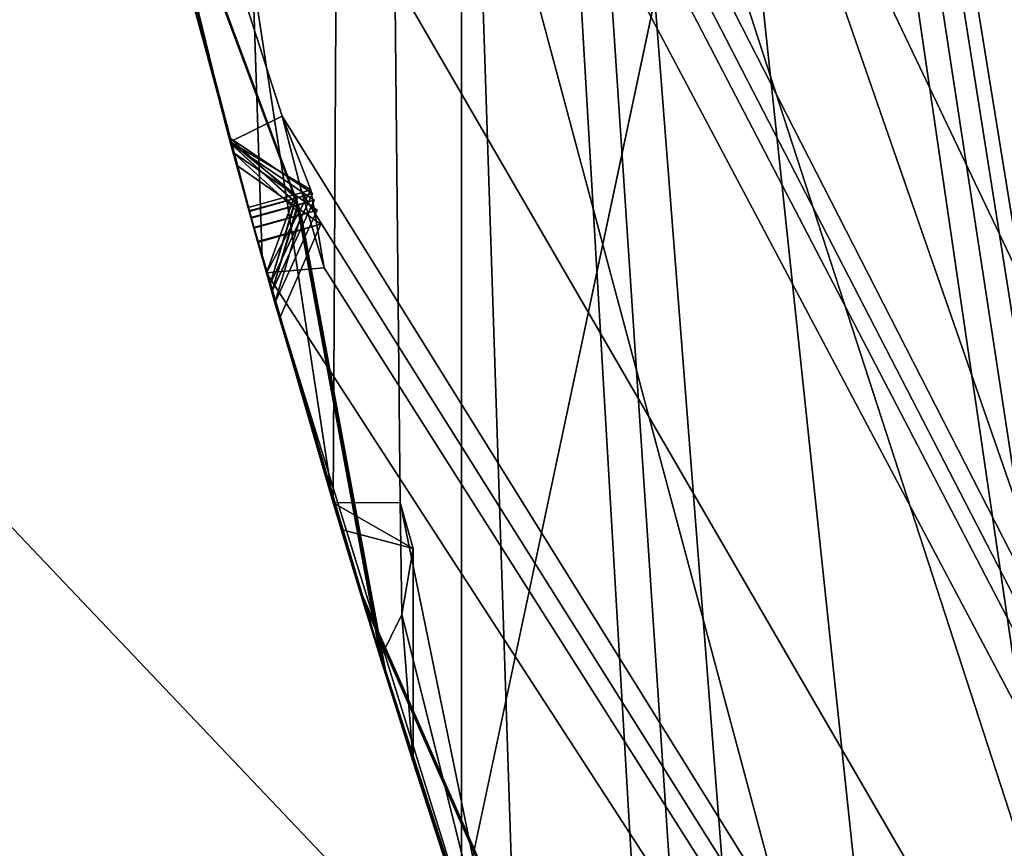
# Model space of a CAD drawing. Header units: millimetres. Extents: x -29 to 28.8, y -75.2 to 10.
# Tile 82 of 256: x -11.257 to -10.507, y -39.357 to -38.726. Entities that reach past the tile are written whole.
import ezdxf

# ---------------------------------------------------------------- set-up
doc = ezdxf.new("R2010")
doc.units = ezdxf.units.MM
doc.header["$LTSCALE"] = 88.413066
for name, color, linetype in [('104', 7, 'CONTINUOUS'), ('105', 7, 'CONTINUOUS'), ('107', 7, 'CONTINUOUS'), ('11', 7, 'CONTINUOUS'), ('15', 7, 'CONTINUOUS'), ('16', 7, 'CONTINUOUS'), ('2', 7, 'CONTINUOUS'), ('20', 7, 'CONTINUOUS'), ('22', 7, 'CONTINUOUS'), ('26', 7, 'CONTINUOUS'), ('31', 7, 'CONTINUOUS'), ('360', 7, 'CONTINUOUS'), ('379', 7, 'CONTINUOUS'), ('382', 7, 'CONTINUOUS'), ('385', 7, 'CONTINUOUS'), ('386', 7, 'CONTINUOUS'), ('387', 7, 'CONTINUOUS'), ('388', 7, 'CONTINUOUS'), ('389', 7, 'CONTINUOUS'), ('390', 7, 'CONTINUOUS'), ('4', 7, 'CONTINUOUS'), ('443', 7, 'CONTINUOUS'), ('444', 7, 'CONTINUOUS'), ('446', 7, 'CONTINUOUS'), ('449', 7, 'CONTINUOUS'), ('452', 7, 'CONTINUOUS'), ('455', 7, 'CONTINUOUS'), ('457', 7, 'CONTINUOUS'), ('458', 7, 'CONTINUOUS'), ('590', 7, 'CONTINUOUS'), ('593', 7, 'CONTINUOUS'), ('596', 7, 'CONTINUOUS'), ('599', 7, 'CONTINUOUS'), ('602', 7, 'CONTINUOUS'), ('603', 7, 'CONTINUOUS'), ('738', 7, 'CONTINUOUS')]:
    doc.layers.add(name, color=color, linetype=linetype)

msp = doc.modelspace()

# ---------------------------------------------------------------- linework, layer by layer
at = {"layer": '104', "linetype": 'CONTINUOUS'}
msp.add_3dface([(-10.48, -35.8, 24.9), (-11.15, -35.8, 24.9), (-9.02061, -42.35354, 24.9), (-10.48, -35.8, 24.9)], dxfattribs=at)
at = {"layer": '105', "linetype": 'CONTINUOUS'}
for points in [[(-11.15, -35.8, 24.9), (-11.65, -35.8, 24.4), (-9.42505, -42.6477, 24.4), (-11.15, -35.8, 24.9)], [(-9.02061, -42.35354, 24.9), (-11.15, -35.8, 24.9), (-9.42505, -42.6477, 24.4), (-9.02061, -42.35354, 24.9)]]:
    msp.add_3dface(points, dxfattribs=at)
at = {"layer": '107', "linetype": 'CONTINUOUS'}
for points in [[(-9.42505, -42.6477, 24.4), (-11.65, -35.8, 24.4), (-8.7636, -41.05017, -2.96403), (-9.42505, -42.6477, 24.4)], [(-8.7636, -41.05017, -2.96403), (-11.65, -35.8, 24.4), (-9.22436, -40.05009, -4.1), (-8.7636, -41.05017, -2.96403)], [(-9.22436, -40.05009, -4.1), (-11.65, -35.8, 24.4), (-9.92064, -37.97554, -4.1), (-9.22436, -40.05009, -4.1)]]:
    msp.add_3dface(points, dxfattribs=at)
at = {"layer": '11', "linetype": 'CONTINUOUS'}
for points in [[(-11.72131, -38.37115, 135.41174), (-10.6544, -41.32122, 132.93543), (-11.96537, -38.73287, 138.06202), (-11.72131, -38.37115, 135.41174)], [(-12.17017, -38.89002, 139.02798), (-11.96537, -38.73287, 138.06202), (-10.67724, -41.99564, 135.4048), (-12.17017, -38.89002, 139.02798)], [(-11.96537, -38.73287, 138.06202), (-10.6544, -41.32122, 132.93543), (-10.67724, -41.99564, 135.4048), (-11.96537, -38.73287, 138.06202)], [(-12.26995, -38.96026, 139.44393), (-12.17017, -38.89002, 139.02798), (-10.67724, -41.99564, 135.4048), (-12.26995, -38.96026, 139.44393)], [(-12.59418, -39.1773, 140.6983), (-12.26995, -38.96026, 139.44393), (-10.67724, -41.99564, 135.4048), (-12.59418, -39.1773, 140.6983)], [(-13.27184, -39.65673, 143.52852), (-12.59418, -39.1773, 140.6983), (-11.19881, -42.92866, 137.8189), (-13.27184, -39.65673, 143.52852)], [(-11.19881, -42.92866, 137.8189), (-12.59418, -39.1773, 140.6983), (-10.67724, -41.99564, 135.4048), (-11.19881, -42.92866, 137.8189)]]:
    msp.add_3dface(points, dxfattribs=at)
at = {"layer": '15', "linetype": 'CONTINUOUS'}
for points in [[(-10.46185, -39.19809, 122.5), (-10.9997, -35.8, 122.5), (-10.7, -35.8, 122.5), (-10.46185, -39.19809, 122.5)], [(-8.65513, -42.09072, 122.5), (-10.46185, -39.19809, 122.5), (-10.7, -35.8, 122.5), (-8.65513, -42.09072, 122.5)]]:
    msp.add_3dface(points, dxfattribs=at)
at = {"layer": '16', "linetype": 'CONTINUOUS'}
for points in [[(-10.9997, -35.8, 122.5), (-10.46185, -39.19809, 122.5), (-11.64279, -35.8, 122.73396), (-10.9997, -35.8, 122.5)], [(-11.64279, -35.8, 122.73396), (-10.46185, -39.19809, 122.5), (-10.08295, -41.62139, 122.73396), (-11.64279, -35.8, 122.73396)], [(-11.64279, -35.8, 122.73396), (-10.08295, -41.62139, 122.73396), (-11.39823, -39.50351, 123.32635), (-11.64279, -35.8, 122.73396)]]:
    msp.add_3dface(points, dxfattribs=at)
at = {"layer": '2', "linetype": 'CONTINUOUS'}
for points in [[(-10.92108, -17.8, 153.93584), (-12.83901, -17.8, 150.17242), (-10.92003, -54.3, 153.93689), (-10.92108, -17.8, 153.93584)], [(-10.92003, -54.3, 153.93689), (-12.83901, -17.8, 150.17242), (-12.83894, -54.3, 150.17034), (-10.92003, -54.3, 153.93689)], [(-7.93431, -17.8, 156.9221), (-10.92108, -17.8, 153.93584), (-7.93689, -54.3, 156.92003), (-7.93431, -17.8, 156.9221)], [(-7.93689, -54.3, 156.92003), (-10.92108, -17.8, 153.93584), (-10.92003, -54.3, 153.93689), (-7.93689, -54.3, 156.92003)]]:
    msp.add_3dface(points, dxfattribs=at)
at = {"layer": '20', "linetype": 'CONTINUOUS'}
for points in [[(-8.89919, -42.26564, 122.2), (-11, -35.8, 122.2), (-8.89919, -42.26564, 27.8), (-8.89919, -42.26564, 122.2)], [(-8.89919, -42.26564, 27.8), (-11, -35.8, 122.2), (-11, -35.8, 27.8), (-8.89919, -42.26564, 27.8)]]:
    msp.add_3dface(points, dxfattribs=at)
at = {"layer": '22', "linetype": 'CONTINUOUS'}
for points in [[(-9.25, -35.8, 27.5), (-7.48341, -41.23701, 27.5), (-10.7, -35.8, 27.5), (-9.25, -35.8, 27.5)], [(-10.7, -35.8, 27.5), (-7.48341, -41.23701, 27.5), (-8.66121, -42.08229, 27.5), (-10.7, -35.8, 27.5)]]:
    msp.add_3dface(points, dxfattribs=at)
at = {"layer": '26', "linetype": 'CONTINUOUS'}
for points in [[(-11, -35.8, 122.2), (-8.89919, -42.26564, 122.2), (-10.91213, -35.8, 122.41213), (-11, -35.8, 122.2)], [(-10.7, -35.8, 122.5), (-10.91213, -35.8, 122.41213), (-9.45018, -41.25607, 122.41213), (-10.7, -35.8, 122.5)], [(-10.91213, -35.8, 122.41213), (-8.89919, -42.26564, 122.2), (-9.45018, -41.25607, 122.41213), (-10.91213, -35.8, 122.41213)], [(-8.65513, -42.09072, 122.5), (-10.7, -35.8, 122.5), (-9.45018, -41.25607, 122.41213), (-8.65513, -42.09072, 122.5)]]:
    msp.add_3dface(points, dxfattribs=at)
at = {"layer": '31', "linetype": 'CONTINUOUS'}
for points in [[(-8.89919, -42.26564, 27.8), (-11, -35.8, 27.8), (-9.45018, -41.25607, 27.58787), (-8.89919, -42.26564, 27.8)], [(-11, -35.8, 27.8), (-10.91213, -35.8, 27.58787), (-9.45018, -41.25607, 27.58787), (-11, -35.8, 27.8)], [(-10.7, -35.8, 27.5), (-8.66121, -42.08229, 27.5), (-10.91213, -35.8, 27.58787), (-10.7, -35.8, 27.5)], [(-10.91213, -35.8, 27.58787), (-8.66121, -42.08229, 27.5), (-9.45018, -41.25607, 27.58787), (-10.91213, -35.8, 27.58787)]]:
    msp.add_3dface(points, dxfattribs=at)
at = {"layer": '360', "color": 7, "linetype": 'CONTINUOUS', "true_color": 0xe7d0ff}
for points in [[(-9.73153, -31.17443, -24.69828), (-9.47679, -40.99341, -17.00659), (-18.85564, -31.11873, -18.72085), (-9.73153, -31.17443, -24.69828)], [(-18.85564, -31.11873, -18.72085), (-9.47679, -40.99341, -17.00659), (-15.988, -40.80717, -11.46249), (-18.85564, -31.11873, -18.72085)]]:
    msp.add_3dface(points, dxfattribs=at)
at = {"layer": '379', "linetype": 'CONTINUOUS'}
msp.add_3dface([(-8.89923, -42.2655, -102.4), (-7.3, -35.8, -102.4), (-11, -35.8, -102.4), (-8.89923, -42.2655, -102.4)], dxfattribs=at)
at = {"layer": '382', "linetype": 'CONTINUOUS'}
for points in [[(-11.09658, -38.81927, -114.4), (-11.23979, -38.23253, -113.3625), (-11.24004, -38.23137, -114.4), (-11.09658, -38.81927, -114.4)], [(-11.17295, -38.52308, -113.87373), (-11.23979, -38.23253, -113.3625), (-11.09658, -38.81927, -114.4), (-11.17295, -38.52308, -113.87373)], [(-11.09747, -38.81597, -112.14868), (-11.17216, -38.5263, -111.64412), (-11.17278, -38.52379, -112.65784), (-11.09747, -38.81597, -112.14868)], [(-11.09623, -38.82054, -109.96676), (-11.1711, -38.53068, -109.47848), (-11.17089, -38.53152, -110.45381), (-11.09623, -38.82054, -109.96676)], [(-11.15905, -38.57951, -113.77481), (-11.08288, -38.86918, -114.28999), (-11.15898, -38.57978, -112.75683), (-11.15905, -38.57951, -113.77481)], [(-11.15898, -38.57978, -112.75683), (-11.08288, -38.86918, -114.28999), (-11.08212, -38.87189, -112.24684), (-11.15898, -38.57978, -112.75683)], [(-11.15815, -38.5831, -111.54686), (-11.08205, -38.87215, -112.05074), (-11.15689, -38.58817, -110.55019), (-11.15815, -38.5831, -111.54686)], [(-11.15689, -38.58817, -110.55019), (-11.08205, -38.87215, -112.05074), (-11.08074, -38.87689, -110.06259), (-11.15689, -38.58817, -110.55019)], [(-11.08212, -38.87189, -112.24684), (-11.08288, -38.86918, -114.28999), (-10.99887, -39.15782, -113.7747), (-11.08212, -38.87189, -112.24684)], [(-10.99874, -39.15822, -112.75324), (-11.08212, -38.87189, -112.24684), (-10.99887, -39.15782, -113.7747), (-10.99874, -39.15822, -112.75324)], [(-11.08074, -38.87689, -110.06259), (-11.08205, -38.87215, -112.05074), (-10.99833, -39.15958, -111.54946), (-11.08074, -38.87689, -110.06259)], [(-10.99776, -39.16144, -110.55115), (-11.08074, -38.87689, -110.06259), (-10.99833, -39.15958, -111.54946), (-10.99776, -39.16144, -110.55115)], [(-11.06898, -38.91892, -114.4), (-10.88962, -39.49678, -114.4), (-10.98185, -39.21307, -113.87397), (-11.06898, -38.91892, -114.4)], [(-11.06642, -38.928, -112.14884), (-10.98158, -39.21394, -112.65506), (-10.98123, -39.21505, -111.64714), (-11.06642, -38.928, -112.14884)], [(-10.90771, -39.44307, -113.26352), (-10.99874, -39.15822, -112.75324), (-10.99887, -39.15782, -113.7747), (-10.90771, -39.44307, -113.26352)], [(-10.90653, -39.44658, -111.04856), (-10.99776, -39.16144, -110.55115), (-10.99833, -39.15958, -111.54946), (-10.90653, -39.44658, -111.04856)], [(-10.88962, -39.49678, -114.4), (-10.88924, -39.4979, -113.3625), (-10.98185, -39.21307, -113.87397), (-10.88962, -39.49678, -114.4)], [(-10.98158, -39.21394, -112.65506), (-10.88918, -39.49809, -113.1647), (-10.98123, -39.21505, -111.64714), (-10.98158, -39.21394, -112.65506)], [(-10.98123, -39.21505, -111.64714), (-10.88918, -39.49809, -113.1647), (-10.88794, -39.50172, -111.14567), (-10.98123, -39.21505, -111.64714)]]:
    msp.add_3dface(points, dxfattribs=at)
at = {"layer": '385', "linetype": 'CONTINUOUS'}
for points in [[(-11, -35.8, -116.4), (11, -35.8, -116.4), (8.89923, -42.2655, -116.4), (-11, -35.8, -116.4)], [(-8.89923, -42.2655, -116.4), (-11, -35.8, -116.4), (8.89923, -42.2655, -116.4), (-8.89923, -42.2655, -116.4)]]:
    msp.add_3dface(points, dxfattribs=at)
at = {"layer": '386', "linetype": 'CONTINUOUS'}
for points in [[(-8.89923, -42.2655, -102.4), (-11, -35.8, -102.4), (-8.89919, -42.26564, -103.9), (-8.89923, -42.2655, -102.4)], [(-11, -35.8, -102.4), (-11, -35.8, -103.9), (-8.89919, -42.26564, -103.9), (-11, -35.8, -102.4)]]:
    msp.add_3dface(points, dxfattribs=at)
at = {"layer": '387', "linetype": 'CONTINUOUS'}
for points in [[(-11.01809, -39.09419, -104.4), (-11, -35.8, -103.9), (-11.07938, -38.69404, -104.35145), (-11.01809, -39.09419, -104.4)], [(-10.96711, -39.09381, -104.35138), (-11, -35.8, -103.9), (-11.01809, -39.09419, -104.4), (-10.96711, -39.09381, -104.35138)], [(-8.89919, -42.26564, -103.9), (-11, -35.8, -103.9), (-9.46253, -42.24892, -104.35145), (-8.89919, -42.26564, -103.9)], [(-9.46253, -42.24892, -104.35145), (-11, -35.8, -103.9), (-9.52831, -42.19324, -104.37441), (-9.46253, -42.24892, -104.35145)], [(-9.52831, -42.19324, -104.37441), (-11, -35.8, -103.9), (-9.56497, -42.18447, -104.4), (-9.52831, -42.19324, -104.37441)], [(-9.56497, -42.18447, -104.4), (-11, -35.8, -103.9), (-9.93607, -41.49221, -104.35138), (-9.56497, -42.18447, -104.4)], [(-9.93607, -41.49221, -104.35138), (-11, -35.8, -103.9), (-10.13596, -41.12825, -104.35145), (-9.93607, -41.49221, -104.35138)], [(-10.13596, -41.12825, -104.35145), (-11, -35.8, -103.9), (-10.19497, -41.06543, -104.37441), (-10.13596, -41.12825, -104.35145)], [(-10.19497, -41.06543, -104.37441), (-11, -35.8, -103.9), (-10.23039, -41.05254, -104.4), (-10.19497, -41.06543, -104.37441)], [(-10.23039, -41.05254, -104.4), (-11, -35.8, -103.9), (-10.52016, -40.32249, -104.35138), (-10.23039, -41.05254, -104.4)], [(-10.52016, -40.32249, -104.35138), (-11, -35.8, -103.9), (-10.67727, -39.93812, -104.35145), (-10.52016, -40.32249, -104.35138)], [(-10.67727, -39.93812, -104.35145), (-11, -35.8, -103.9), (-10.72873, -39.86898, -104.37441), (-10.67727, -39.93812, -104.35145)], [(-10.72873, -39.86898, -104.37441), (-11, -35.8, -103.9), (-10.76245, -39.85213, -104.4), (-10.72873, -39.86898, -104.37441)], [(-10.76245, -39.85213, -104.4), (-11, -35.8, -103.9), (-10.87698, -39.5338, -104.4), (-10.76245, -39.85213, -104.4)], [(-10.87698, -39.5338, -104.4), (-11, -35.8, -103.9), (-10.96711, -39.09381, -104.35138), (-10.87698, -39.5338, -104.4)], [(-11.12324, -38.71951, -104.4), (-11.07225, -38.9073, -104.4), (-11.07938, -38.69404, -104.35145), (-11.12324, -38.71951, -104.4)], [(-11.07225, -38.9073, -104.4), (-11.01809, -39.09419, -104.4), (-11.07938, -38.69404, -104.35145), (-11.07225, -38.9073, -104.4)], [(-10.96585, -39.17929, -104.37473), (-10.87698, -39.5338, -104.4), (-10.96711, -39.09381, -104.35138), (-10.96585, -39.17929, -104.37473)], [(-10.98211, -39.21223, -104.4), (-10.87698, -39.5338, -104.4), (-10.96585, -39.17929, -104.37473), (-10.98211, -39.21223, -104.4)]]:
    msp.add_3dface(points, dxfattribs=at)
at = {"layer": '388', "linetype": 'CONTINUOUS'}
for points in [[(-11.09174, -38.83699, -105.89212), (-11.16566, -38.55284, -105.46402), (-11.17037, -38.53364, -106.34868), (-11.09174, -38.83699, -105.89212)], [(-11.09437, -38.82737, -107.87213), (-11.16817, -38.54262, -107.41485), (-11.17016, -38.5345, -108.34238), (-11.09437, -38.82737, -107.87213)], [(-11.15691, -38.58806, -109.38379), (-11.08063, -38.8773, -109.87126), (-11.15599, -38.59176, -108.43579), (-11.15691, -38.58806, -109.38379)], [(-11.15599, -38.59176, -108.43579), (-11.08063, -38.8773, -109.87126), (-11.07865, -38.8844, -107.96477), (-11.15599, -38.59176, -108.43579)], [(-11.15371, -38.60087, -107.32356), (-11.07849, -38.88498, -107.77997), (-11.15597, -38.59184, -106.43835), (-11.15371, -38.60087, -107.32356)], [(-11.15597, -38.59184, -106.43835), (-11.07849, -38.88498, -107.77997), (-11.07568, -38.89504, -105.98081), (-11.15597, -38.59184, -106.43835)], [(-11.15079, -38.61244, -105.37705), (-11.07546, -38.89584, -105.80411), (-11.12883, -38.69811, -104.4298), (-11.15079, -38.61244, -105.37705)], [(-11.12883, -38.69811, -104.4298), (-11.07546, -38.89584, -105.80411), (-11.12324, -38.71951, -104.4), (-11.12883, -38.69811, -104.4298)], [(-11.07225, -38.9073, -104.4), (-11.12324, -38.71951, -104.4), (-11.07546, -38.89584, -105.80411), (-11.07225, -38.9073, -104.4)], [(-11.07865, -38.8844, -107.96477), (-11.08063, -38.8773, -109.87126), (-10.9956, -39.1685, -109.38204), (-11.07865, -38.8844, -107.96477)], [(-10.99468, -39.17151, -108.43662), (-11.07865, -38.8844, -107.96477), (-10.9956, -39.1685, -109.38204), (-10.99468, -39.17151, -108.43662)], [(-11.07568, -38.89504, -105.98081), (-11.07849, -38.88498, -107.77997), (-10.99462, -39.1717, -107.32298), (-11.07568, -38.89504, -105.98081)], [(-10.99196, -39.18034, -106.42273), (-11.07568, -38.89504, -105.98081), (-10.99462, -39.1717, -107.32298), (-10.99196, -39.18034, -106.42273)], [(-11.07225, -38.9073, -104.4), (-11.07546, -38.89584, -105.80411), (-10.99418, -39.17314, -105.39182), (-11.07225, -38.9073, -104.4)], [(-11.01809, -39.09419, -104.4), (-11.07225, -38.9073, -104.4), (-10.99418, -39.17314, -105.39182), (-11.01809, -39.09419, -104.4)], [(-11.06484, -38.93356, -109.96702), (-10.98044, -39.21759, -110.45505), (-10.97832, -39.22439, -109.47724), (-11.06484, -38.93356, -109.96702)], [(-11.06247, -38.94193, -107.87252), (-10.97709, -39.22835, -108.3435), (-10.97699, -39.22867, -107.41428), (-11.06247, -38.94193, -107.87252)], [(-11.05909, -38.9538, -105.89269), (-10.97398, -39.23829, -106.33354), (-10.97626, -39.231, -105.47939), (-11.05909, -38.9538, -105.89269)], [(-11.012, -39.11449, -104.4293), (-11.01809, -39.09419, -104.4), (-10.99418, -39.17314, -105.39182), (-11.012, -39.11449, -104.4293)], [(-10.95713, -39.2916, -104.68719), (-11.012, -39.11449, -104.4293), (-10.99418, -39.17314, -105.39182), (-10.95713, -39.2916, -104.68719)], [(-10.90467, -39.45213, -108.90679), (-10.99468, -39.17151, -108.43662), (-10.9956, -39.1685, -109.38204), (-10.90467, -39.45213, -108.90679)], [(-10.90199, -39.46014, -106.86614), (-10.99196, -39.18034, -106.42273), (-10.99462, -39.1717, -107.32298), (-10.90199, -39.46014, -106.86614)], [(-10.89826, -39.47124, -104.95325), (-10.95713, -39.2916, -104.68719), (-10.99418, -39.17314, -105.39182), (-10.89826, -39.47124, -104.95325)], [(-10.87698, -39.5338, -104.4), (-10.98211, -39.21223, -104.4), (-10.93182, -39.37006, -104.63056), (-10.87698, -39.5338, -104.4)], [(-10.98044, -39.21759, -110.45505), (-10.88783, -39.50204, -110.95173), (-10.97832, -39.22439, -109.47724), (-10.98044, -39.21759, -110.45505)], [(-10.97832, -39.22439, -109.47724), (-10.88783, -39.50204, -110.95173), (-10.88587, -39.5078, -109.00113), (-10.97832, -39.22439, -109.47724)], [(-10.97709, -39.22835, -108.3435), (-10.88571, -39.50828, -108.81285), (-10.97699, -39.22867, -107.41428), (-10.97709, -39.22835, -108.3435)], [(-10.97699, -39.22867, -107.41428), (-10.88571, -39.50828, -108.81285), (-10.88286, -39.51663, -106.95689), (-10.97699, -39.22867, -107.41428)], [(-10.97398, -39.23829, -106.33354), (-10.88263, -39.5173, -106.77595), (-10.97626, -39.231, -105.47939), (-10.97398, -39.23829, -106.33354)], [(-10.97626, -39.231, -105.47939), (-10.88263, -39.5173, -106.77595), (-10.87865, -39.52895, -105.03971), (-10.97626, -39.231, -105.47939)]]:
    msp.add_3dface(points, dxfattribs=at)
at = {"layer": '389', "linetype": 'CONTINUOUS'}
for points in [[(-11, -35.8, -114.9), (-8.89919, -42.26564, -114.9), (-11.44914, -36.21734, -114.44326), (-11, -35.8, -114.9)], [(-11.44914, -36.21734, -114.44326), (-8.89919, -42.26564, -114.9), (-11.44769, -36.27734, -114.44236), (-11.44914, -36.21734, -114.44326)], [(-11.44769, -36.27734, -114.44236), (-8.89919, -42.26564, -114.9), (-11.44406, -36.33705, -114.4433), (-11.44769, -36.27734, -114.44236)], [(-11.44393, -36.93427, -114.4), (-11.48774, -36.3308, -114.4), (-8.89919, -42.26564, -114.9), (-11.44393, -36.93427, -114.4)], [(-8.89919, -42.26564, -114.9), (-11.48774, -36.3308, -114.4), (-11.44406, -36.33705, -114.4433), (-8.89919, -42.26564, -114.9)], [(-11.44393, -36.93427, -114.4), (-8.89919, -42.26564, -114.9), (-11.32694, -37.51971, -114.44326), (-11.44393, -36.93427, -114.4)], [(-11.32694, -37.51971, -114.44326), (-8.89919, -42.26564, -114.9), (-11.31866, -37.57915, -114.44236), (-11.32694, -37.51971, -114.44326)], [(-11.31866, -37.57915, -114.44236), (-8.89919, -42.26564, -114.9), (-11.30825, -37.63806, -114.4433), (-11.31866, -37.57915, -114.44236)], [(-11.24004, -38.23137, -114.4), (-11.35236, -37.63684, -114.4), (-8.89919, -42.26564, -114.9), (-11.24004, -38.23137, -114.4)], [(-8.89919, -42.26564, -114.9), (-11.35236, -37.63684, -114.4), (-11.30825, -37.63806, -114.4433), (-8.89919, -42.26564, -114.9)], [(-11.09658, -38.81927, -114.4), (-11.24004, -38.23137, -114.4), (-11.05708, -38.79966, -114.44326), (-11.09658, -38.81927, -114.4)], [(-11.24004, -38.23137, -114.4), (-8.89919, -42.26564, -114.9), (-11.05708, -38.79966, -114.44326), (-11.24004, -38.23137, -114.4)], [(-11.05708, -38.79966, -114.44326), (-8.89919, -42.26564, -114.9), (-11.04208, -38.85777, -114.44236), (-11.05708, -38.79966, -114.44326)], [(-11.04208, -38.85777, -114.44236), (-8.89919, -42.26564, -114.9), (-11.02502, -38.91511, -114.4433), (-11.04208, -38.85777, -114.44236)], [(-8.89919, -42.26564, -114.9), (-11.06898, -38.91892, -114.4), (-11.02502, -38.91511, -114.4433), (-8.89919, -42.26564, -114.9)], [(-10.88962, -39.49678, -114.4), (-11.06898, -38.91892, -114.4), (-8.89919, -42.26564, -114.9), (-10.88962, -39.49678, -114.4)]]:
    msp.add_3dface(points, dxfattribs=at)
at = {"layer": '390', "linetype": 'CONTINUOUS'}
for points in [[(-11, -35.8, -114.9), (-11, -35.8, -116.4), (-8.89923, -42.2655, -116.4), (-11, -35.8, -114.9)], [(-11, -35.8, -114.9), (-8.89923, -42.2655, -116.4), (-8.89919, -42.26564, -114.9), (-11, -35.8, -114.9)]]:
    msp.add_3dface(points, dxfattribs=at)
at = {"layer": '4', "linetype": 'CONTINUOUS'}
msp.add_3dface([(-10.6544, -41.32122, 132.93543), (-11.72131, -38.37115, 135.41174), (-11.41268, -39.5082, 123.41251), (-10.6544, -41.32122, 132.93543)], dxfattribs=at)
at = {"layer": '443', "linetype": 'CONTINUOUS'}
for points in [[(-11.08288, -38.86918, -114.28999), (-11.15905, -38.57951, -113.77481), (-11.17295, -38.52308, -113.87373), (-11.08288, -38.86918, -114.28999)], [(-11.08288, -38.86918, -114.28999), (-11.17295, -38.52308, -113.87373), (-11.09658, -38.81927, -114.4), (-11.08288, -38.86918, -114.28999)], [(-11.08288, -38.86918, -114.28999), (-11.09658, -38.81927, -114.4), (-11.04716, -38.85926, -114.32261), (-11.08288, -38.86918, -114.28999)], [(-11.09658, -38.81927, -114.4), (-11.03519, -38.85589, -114.40353), (-11.04716, -38.85926, -114.32261), (-11.09658, -38.81927, -114.4)]]:
    msp.add_3dface(points, dxfattribs=at)
at = {"layer": '444', "linetype": 'CONTINUOUS'}
for points in [[(-11.03519, -38.85589, -114.40353), (-11.02502, -38.91511, -114.4433), (-11.06898, -38.91892, -114.4), (-11.03519, -38.85589, -114.40353)], [(-11.04208, -38.85777, -114.44236), (-11.02502, -38.91511, -114.4433), (-11.03519, -38.85589, -114.40353), (-11.04208, -38.85777, -114.44236)]]:
    msp.add_3dface(points, dxfattribs=at)
at = {"layer": '446', "linetype": 'CONTINUOUS'}
for points in [[(-11.17216, -38.5263, -111.64412), (-11.09747, -38.81597, -112.14868), (-11.08205, -38.87215, -112.05074), (-11.17216, -38.5263, -111.64412)], [(-11.17216, -38.5263, -111.64412), (-11.08205, -38.87215, -112.05074), (-11.15815, -38.5831, -111.54686), (-11.17216, -38.5263, -111.64412)], [(-11.08205, -38.87215, -112.05074), (-11.09747, -38.81597, -112.14868), (-11.04617, -38.86216, -112.08328), (-11.08205, -38.87215, -112.05074)], [(-11.09747, -38.81597, -112.14868), (-11.0339, -38.85867, -112.14875), (-11.04617, -38.86216, -112.08328), (-11.09747, -38.81597, -112.14868)], [(-11.0339, -38.85867, -112.14875), (-11.04648, -38.86206, -112.21486), (-11.06642, -38.928, -112.14884), (-11.0339, -38.85867, -112.14875)], [(-11.08212, -38.87189, -112.24684), (-11.06642, -38.928, -112.14884), (-11.04648, -38.86206, -112.21486), (-11.08212, -38.87189, -112.24684)], [(-11.08212, -38.87189, -112.24684), (-10.99874, -39.15822, -112.75324), (-10.98158, -39.21394, -112.65506), (-11.08212, -38.87189, -112.24684)], [(-11.08212, -38.87189, -112.24684), (-10.98158, -39.21394, -112.65506), (-11.06642, -38.928, -112.14884), (-11.08212, -38.87189, -112.24684)], [(-10.99874, -39.15822, -112.75324), (-10.90771, -39.44307, -113.26352), (-10.88918, -39.49809, -113.1647), (-10.99874, -39.15822, -112.75324)], [(-10.99874, -39.15822, -112.75324), (-10.88918, -39.49809, -113.1647), (-10.98158, -39.21394, -112.65506), (-10.99874, -39.15822, -112.75324)]]:
    msp.add_3dface(points, dxfattribs=at)
at = {"layer": '449', "linetype": 'CONTINUOUS'}
for points in [[(-11.1711, -38.53068, -109.47848), (-11.09623, -38.82054, -109.96676), (-11.08063, -38.8773, -109.87126), (-11.1711, -38.53068, -109.47848)], [(-11.1711, -38.53068, -109.47848), (-11.08063, -38.8773, -109.87126), (-11.15691, -38.58806, -109.38379), (-11.1711, -38.53068, -109.47848)], [(-11.08063, -38.8773, -109.87126), (-11.09623, -38.82054, -109.96676), (-11.04452, -38.86719, -109.90351), (-11.08063, -38.8773, -109.87126)], [(-11.09623, -38.82054, -109.96676), (-11.0325, -38.86371, -109.96688), (-11.04452, -38.86719, -109.90351), (-11.09623, -38.82054, -109.96676)], [(-11.08074, -38.87689, -110.06259), (-11.06484, -38.93356, -109.96702), (-11.04518, -38.86709, -110.03159), (-11.08074, -38.87689, -110.06259)], [(-11.04518, -38.86709, -110.03159), (-11.06484, -38.93356, -109.96702), (-11.0325, -38.86371, -109.96688), (-11.04518, -38.86709, -110.03159)], [(-11.08074, -38.87689, -110.06259), (-10.99776, -39.16144, -110.55115), (-10.98044, -39.21759, -110.45505), (-11.08074, -38.87689, -110.06259)], [(-11.08074, -38.87689, -110.06259), (-10.98044, -39.21759, -110.45505), (-11.06484, -38.93356, -109.96702), (-11.08074, -38.87689, -110.06259)], [(-10.99776, -39.16144, -110.55115), (-10.90653, -39.44658, -111.04856), (-10.88783, -39.50204, -110.95173), (-10.99776, -39.16144, -110.55115)], [(-10.99776, -39.16144, -110.55115), (-10.88783, -39.50204, -110.95173), (-10.98044, -39.21759, -110.45505), (-10.99776, -39.16144, -110.55115)]]:
    msp.add_3dface(points, dxfattribs=at)
at = {"layer": '452', "linetype": 'CONTINUOUS'}
for points in [[(-11.16817, -38.54262, -107.41485), (-11.09437, -38.82737, -107.87213), (-11.07849, -38.88498, -107.77997), (-11.16817, -38.54262, -107.41485)], [(-11.16817, -38.54262, -107.41485), (-11.07849, -38.88498, -107.77997), (-11.15371, -38.60087, -107.32356), (-11.16817, -38.54262, -107.41485)], [(-11.07849, -38.88498, -107.77997), (-11.09437, -38.82737, -107.87213), (-11.04255, -38.87486, -107.81075), (-11.07849, -38.88498, -107.77997)], [(-11.09437, -38.82737, -107.87213), (-11.03039, -38.87128, -107.87231), (-11.04255, -38.87486, -107.81075), (-11.09437, -38.82737, -107.87213)], [(-11.07865, -38.8844, -107.96477), (-11.06247, -38.94193, -107.87252), (-11.03039, -38.87128, -107.87231), (-11.07865, -38.8844, -107.96477)], [(-11.07865, -38.8844, -107.96477), (-10.99468, -39.17151, -108.43662), (-10.97709, -39.22835, -108.3435), (-11.07865, -38.8844, -107.96477)], [(-11.07865, -38.8844, -107.96477), (-10.97709, -39.22835, -108.3435), (-11.06247, -38.94193, -107.87252), (-11.07865, -38.8844, -107.96477)], [(-10.99468, -39.17151, -108.43662), (-10.90467, -39.45213, -108.90679), (-10.88571, -39.50828, -108.81285), (-10.99468, -39.17151, -108.43662)], [(-10.99468, -39.17151, -108.43662), (-10.88571, -39.50828, -108.81285), (-10.97709, -39.22835, -108.3435), (-10.99468, -39.17151, -108.43662)]]:
    msp.add_3dface(points, dxfattribs=at)
at = {"layer": '455', "linetype": 'CONTINUOUS'}
for points in [[(-11.16566, -38.55284, -105.46402), (-11.09174, -38.83699, -105.89212), (-11.07546, -38.89584, -105.80411), (-11.16566, -38.55284, -105.46402)], [(-11.16566, -38.55284, -105.46402), (-11.07546, -38.89584, -105.80411), (-11.15079, -38.61244, -105.37705), (-11.16566, -38.55284, -105.46402)], [(-11.09174, -38.83699, -105.89212), (-11.02741, -38.88198, -105.89239), (-11.07546, -38.89584, -105.80411), (-11.09174, -38.83699, -105.89212)], [(-11.07568, -38.89504, -105.98081), (-11.05909, -38.9538, -105.89269), (-11.02741, -38.88198, -105.89239), (-11.07568, -38.89504, -105.98081)], [(-11.07568, -38.89504, -105.98081), (-10.99196, -39.18034, -106.42273), (-10.97398, -39.23829, -106.33354), (-11.07568, -38.89504, -105.98081)], [(-11.07568, -38.89504, -105.98081), (-10.97398, -39.23829, -106.33354), (-11.05909, -38.9538, -105.89269), (-11.07568, -38.89504, -105.98081)], [(-10.99196, -39.18034, -106.42273), (-10.90199, -39.46014, -106.86614), (-10.88263, -39.5173, -106.77595), (-10.99196, -39.18034, -106.42273)], [(-10.99196, -39.18034, -106.42273), (-10.88263, -39.5173, -106.77595), (-10.97398, -39.23829, -106.33354), (-10.99196, -39.18034, -106.42273)]]:
    msp.add_3dface(points, dxfattribs=at)
at = {"layer": '457', "linetype": 'CONTINUOUS'}
for points in [[(-10.96711, -39.09381, -104.35138), (-11.01809, -39.09419, -104.4), (-10.95719, -39.12905, -104.40767), (-10.96711, -39.09381, -104.35138)], [(-11.01809, -39.09419, -104.4), (-11.012, -39.11449, -104.4293), (-10.95719, -39.12905, -104.40767), (-11.01809, -39.09419, -104.4)], [(-10.96585, -39.17929, -104.37473), (-10.96711, -39.09381, -104.35138), (-10.95719, -39.12905, -104.40767), (-10.96585, -39.17929, -104.37473)]]:
    msp.add_3dface(points, dxfattribs=at)
at = {"layer": '458', "linetype": 'CONTINUOUS'}
for points in [[(-11.012, -39.11449, -104.4293), (-10.95713, -39.2916, -104.68719), (-10.95719, -39.12905, -104.40767), (-11.012, -39.11449, -104.4293)], [(-10.95713, -39.2916, -104.68719), (-10.96585, -39.17929, -104.37473), (-10.95719, -39.12905, -104.40767), (-10.95713, -39.2916, -104.68719)], [(-10.98211, -39.21223, -104.4), (-10.96585, -39.17929, -104.37473), (-10.95713, -39.2916, -104.68719), (-10.98211, -39.21223, -104.4)], [(-10.98211, -39.21223, -104.4), (-10.95713, -39.2916, -104.68719), (-10.93182, -39.37006, -104.63056), (-10.98211, -39.21223, -104.4)], [(-10.95713, -39.2916, -104.68719), (-10.89826, -39.47124, -104.95325), (-10.93182, -39.37006, -104.63056), (-10.95713, -39.2916, -104.68719)]]:
    msp.add_3dface(points, dxfattribs=at)
at = {"layer": '590', "linetype": 'CONTINUOUS'}
for points in [[(-11.09174, -38.83699, -105.89212), (-11.17037, -38.53364, -106.34868), (-11.07568, -38.89504, -105.98081), (-11.09174, -38.83699, -105.89212)], [(-11.17037, -38.53364, -106.34868), (-11.15597, -38.59184, -106.43835), (-11.07568, -38.89504, -105.98081), (-11.17037, -38.53364, -106.34868)], [(-11.02741, -38.88198, -105.89239), (-11.09174, -38.83699, -105.89212), (-11.07568, -38.89504, -105.98081), (-11.02741, -38.88198, -105.89239)], [(-11.05909, -38.9538, -105.89269), (-11.07546, -38.89584, -105.80411), (-11.02741, -38.88198, -105.89239), (-11.05909, -38.9538, -105.89269)], [(-10.99418, -39.17314, -105.39182), (-11.07546, -38.89584, -105.80411), (-10.97626, -39.231, -105.47939), (-10.99418, -39.17314, -105.39182)], [(-11.05909, -38.9538, -105.89269), (-10.97626, -39.231, -105.47939), (-11.07546, -38.89584, -105.80411), (-11.05909, -38.9538, -105.89269)], [(-10.89826, -39.47124, -104.95325), (-10.99418, -39.17314, -105.39182), (-10.87865, -39.52895, -105.03971), (-10.89826, -39.47124, -104.95325)], [(-10.99418, -39.17314, -105.39182), (-10.97626, -39.231, -105.47939), (-10.87865, -39.52895, -105.03971), (-10.99418, -39.17314, -105.39182)]]:
    msp.add_3dface(points, dxfattribs=at)
at = {"layer": '593', "linetype": 'CONTINUOUS'}
for points in [[(-11.09437, -38.82737, -107.87213), (-11.17016, -38.5345, -108.34238), (-11.07865, -38.8844, -107.96477), (-11.09437, -38.82737, -107.87213)], [(-11.17016, -38.5345, -108.34238), (-11.15599, -38.59176, -108.43579), (-11.07865, -38.8844, -107.96477), (-11.17016, -38.5345, -108.34238)], [(-11.09437, -38.82737, -107.87213), (-11.07865, -38.8844, -107.96477), (-11.03039, -38.87128, -107.87231), (-11.09437, -38.82737, -107.87213)], [(-10.97699, -39.22867, -107.41428), (-11.07849, -38.88498, -107.77997), (-11.04255, -38.87486, -107.81075), (-10.97699, -39.22867, -107.41428)], [(-11.03039, -38.87128, -107.87231), (-11.06247, -38.94193, -107.87252), (-11.04255, -38.87486, -107.81075), (-11.03039, -38.87128, -107.87231)], [(-11.06247, -38.94193, -107.87252), (-10.97699, -39.22867, -107.41428), (-11.04255, -38.87486, -107.81075), (-11.06247, -38.94193, -107.87252)], [(-10.99462, -39.1717, -107.32298), (-11.07849, -38.88498, -107.77997), (-10.97699, -39.22867, -107.41428), (-10.99462, -39.1717, -107.32298)], [(-10.90199, -39.46014, -106.86614), (-10.99462, -39.1717, -107.32298), (-10.88286, -39.51663, -106.95689), (-10.90199, -39.46014, -106.86614)], [(-10.99462, -39.1717, -107.32298), (-10.97699, -39.22867, -107.41428), (-10.88286, -39.51663, -106.95689), (-10.99462, -39.1717, -107.32298)]]:
    msp.add_3dface(points, dxfattribs=at)
at = {"layer": '596', "linetype": 'CONTINUOUS'}
for points in [[(-11.09623, -38.82054, -109.96676), (-11.17089, -38.53152, -110.45381), (-11.04518, -38.86709, -110.03159), (-11.09623, -38.82054, -109.96676)], [(-11.17089, -38.53152, -110.45381), (-11.15689, -38.58817, -110.55019), (-11.08074, -38.87689, -110.06259), (-11.17089, -38.53152, -110.45381)], [(-11.17089, -38.53152, -110.45381), (-11.08074, -38.87689, -110.06259), (-11.04518, -38.86709, -110.03159), (-11.17089, -38.53152, -110.45381)], [(-11.04518, -38.86709, -110.03159), (-11.0325, -38.86371, -109.96688), (-11.09623, -38.82054, -109.96676), (-11.04518, -38.86709, -110.03159)], [(-10.97832, -39.22439, -109.47724), (-11.08063, -38.8773, -109.87126), (-11.04452, -38.86719, -109.90351), (-10.97832, -39.22439, -109.47724)], [(-11.0325, -38.86371, -109.96688), (-11.06484, -38.93356, -109.96702), (-11.04452, -38.86719, -109.90351), (-11.0325, -38.86371, -109.96688)], [(-11.06484, -38.93356, -109.96702), (-10.97832, -39.22439, -109.47724), (-11.04452, -38.86719, -109.90351), (-11.06484, -38.93356, -109.96702)], [(-10.9956, -39.1685, -109.38204), (-11.08063, -38.8773, -109.87126), (-10.97832, -39.22439, -109.47724), (-10.9956, -39.1685, -109.38204)], [(-10.90467, -39.45213, -108.90679), (-10.9956, -39.1685, -109.38204), (-10.85103, -39.496, -108.97081), (-10.90467, -39.45213, -108.90679)], [(-10.9956, -39.1685, -109.38204), (-10.97832, -39.22439, -109.47724), (-10.88587, -39.5078, -109.00113), (-10.9956, -39.1685, -109.38204)], [(-10.9956, -39.1685, -109.38204), (-10.88587, -39.5078, -109.00113), (-10.85103, -39.496, -108.97081), (-10.9956, -39.1685, -109.38204)]]:
    msp.add_3dface(points, dxfattribs=at)
at = {"layer": '599', "linetype": 'CONTINUOUS'}
for points in [[(-11.09747, -38.81597, -112.14868), (-11.17278, -38.52379, -112.65784), (-11.04648, -38.86206, -112.21486), (-11.09747, -38.81597, -112.14868)], [(-11.17278, -38.52379, -112.65784), (-11.15898, -38.57978, -112.75683), (-11.08212, -38.87189, -112.24684), (-11.17278, -38.52379, -112.65784)], [(-11.17278, -38.52379, -112.65784), (-11.08212, -38.87189, -112.24684), (-11.04648, -38.86206, -112.21486), (-11.17278, -38.52379, -112.65784)], [(-11.04648, -38.86206, -112.21486), (-11.0339, -38.85867, -112.14875), (-11.09747, -38.81597, -112.14868), (-11.04648, -38.86206, -112.21486)], [(-11.0339, -38.85867, -112.14875), (-11.06642, -38.928, -112.14884), (-11.04617, -38.86216, -112.08328), (-11.0339, -38.85867, -112.14875)], [(-10.98123, -39.21505, -111.64714), (-11.08205, -38.87215, -112.05074), (-11.04617, -38.86216, -112.08328), (-10.98123, -39.21505, -111.64714)], [(-11.06642, -38.928, -112.14884), (-10.98123, -39.21505, -111.64714), (-11.04617, -38.86216, -112.08328), (-11.06642, -38.928, -112.14884)], [(-10.99833, -39.15958, -111.54946), (-11.08205, -38.87215, -112.05074), (-10.98123, -39.21505, -111.64714), (-10.99833, -39.15958, -111.54946)], [(-10.90653, -39.44658, -111.04856), (-10.99833, -39.15958, -111.54946), (-10.85297, -39.48988, -111.11416), (-10.90653, -39.44658, -111.04856)], [(-10.99833, -39.15958, -111.54946), (-10.98123, -39.21505, -111.64714), (-10.88794, -39.50172, -111.14567), (-10.99833, -39.15958, -111.54946)], [(-10.99833, -39.15958, -111.54946), (-10.88794, -39.50172, -111.14567), (-10.85297, -39.48988, -111.11416), (-10.99833, -39.15958, -111.54946)]]:
    msp.add_3dface(points, dxfattribs=at)
at = {"layer": '602', "linetype": 'CONTINUOUS'}
for points in [[(-10.98185, -39.21307, -113.87397), (-11.08288, -38.86918, -114.28999), (-11.04716, -38.85926, -114.32261), (-10.98185, -39.21307, -113.87397)], [(-11.04716, -38.85926, -114.32261), (-11.03519, -38.85589, -114.40353), (-11.06898, -38.91892, -114.4), (-11.04716, -38.85926, -114.32261)], [(-11.06898, -38.91892, -114.4), (-10.98185, -39.21307, -113.87397), (-11.04716, -38.85926, -114.32261), (-11.06898, -38.91892, -114.4)], [(-10.99887, -39.15782, -113.7747), (-11.08288, -38.86918, -114.28999), (-10.98185, -39.21307, -113.87397), (-10.99887, -39.15782, -113.7747)], [(-10.90771, -39.44307, -113.26352), (-10.99887, -39.15782, -113.7747), (-10.85422, -39.48604, -113.33027), (-10.90771, -39.44307, -113.26352)], [(-10.88924, -39.4979, -113.3625), (-10.99887, -39.15782, -113.7747), (-10.98185, -39.21307, -113.87397), (-10.88924, -39.4979, -113.3625)], [(-10.99887, -39.15782, -113.7747), (-10.88924, -39.4979, -113.3625), (-10.85422, -39.48604, -113.33027), (-10.99887, -39.15782, -113.7747)]]:
    msp.add_3dface(points, dxfattribs=at)
at = {"layer": '603', "linetype": 'CONTINUOUS'}
for points in [[(-11.05708, -38.79966, -114.44326), (-11.03519, -38.85589, -114.40353), (-11.09658, -38.81927, -114.4), (-11.05708, -38.79966, -114.44326)], [(-11.05708, -38.79966, -114.44326), (-11.04208, -38.85777, -114.44236), (-11.03519, -38.85589, -114.40353), (-11.05708, -38.79966, -114.44326)]]:
    msp.add_3dface(points, dxfattribs=at)
at = {"layer": '738', "color": 7, "linetype": 'CONTINUOUS', "true_color": 0xe7d0ff}
for points in [[(-11.51315, -42.19741, 12.08883), (-9.0669, -30.67138, -24.34743), (-12.95131, -35.37715, 12.04876), (-11.51315, -42.19741, 12.08883)], [(-8.26842, -35.04203, -21.99836), (-9.0669, -30.67138, -24.34743), (-11.51315, -42.19741, 12.08883), (-8.26842, -35.04203, -21.99836)], [(-8.26842, -35.04203, -21.99836), (-11.51315, -42.19741, 12.08883), (-10.94724, -42.88234, 11.2411), (-8.26842, -35.04203, -21.99836)], [(-8.18346, -35.40631, -21.46932), (-8.26842, -35.04203, -21.99836), (-10.94724, -42.88234, 11.2411), (-8.18346, -35.40631, -21.46932)], [(-8.15, -35.66003, -20.95545), (-8.18346, -35.40631, -21.46932), (-10.94724, -42.88234, 11.2411), (-8.15, -35.66003, -20.95545)], [(-9.22436, -40.05009, -4.1), (-8.15, -35.66003, -20.95545), (-10.94724, -42.88234, 11.2411), (-9.22436, -40.05009, -4.1)]]:
    msp.add_3dface(points, dxfattribs=at)

doc.saveas('drawing.dxf')
